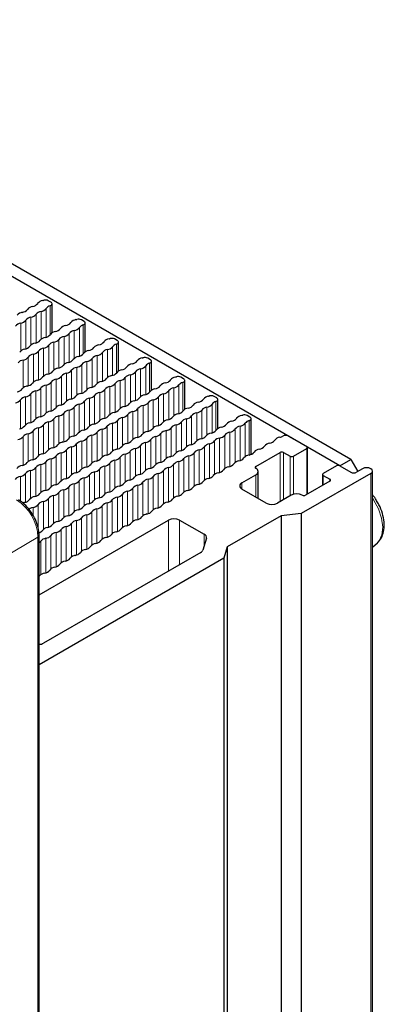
# Paper-space layout 'Blatt4' of a CAD drawing. Header units: millimetres. Extents: x 5 to 418, y 2 to 292.
# Tile 54 of 79: x 175 to 193, y 199 to 249. Entities that reach past the tile are written whole.
import ezdxf

# ---------------------------------------------------------------- set-up
doc = ezdxf.new("R2010")
doc.units = ezdxf.units.MM

psp = doc.layouts.new('Blatt4')

# ---------------------------------------------------------------- linework, layer by layer
at = {"color": 7, "linetype": 'Continuous', "lineweight": 25}
for p, q in [((191.489, 226.814), (151.891, 249.673)), ((190.924, 226.487), (151.326, 249.346)), ((176.14, 234.858), (176.003, 234.937)), ((176.198, 233.294), (176.198, 234.777)), ((177.837, 233.879), (177.7, 233.958)), ((177.895, 232.314), (177.895, 233.797)), ((179.534, 232.899), (179.397, 232.978)), ((179.592, 231.335), (179.592, 232.817)), ((181.231, 231.919), (181.094, 231.998)), ((181.289, 230.355), (181.289, 231.838)), ((182.928, 230.94), (182.791, 231.019)), ((182.987, 229.375), (182.987, 230.858)), ((184.625, 229.96), (184.488, 230.039)), ((184.684, 228.396), (184.684, 229.878)), ((186.322, 228.98), (186.185, 229.059)), ((186.381, 227.069), (186.381, 228.899)), ((188.294, 228.005), (189.227, 227.467)), ((188.548, 226.977), (189.227, 227.369)), ((189.262, 225.038), (189.262, 227.418)), ((186.624, 226.454), (187.869, 227.173)), ((188.039, 227.173), (188.378, 226.977)), ((190.924, 226.487), (191.489, 226.814)), ((191.489, 226.814), (191.843, 226.201)), ((190.754, 226.487), (190.075, 226.095)), ((190.924, 226.487), (191.489, 226.16)), ((192.083, 226.34), (191.772, 226.16)), ((185.917, 225.622), (186.624, 226.03)), ((186.741, 224.819), (186.741, 226.193)), ((192.508, 226.095), (188.944, 224.038)), ((190.04, 226.046), (190.04, 225.487)), ((190.075, 225.997), (190.415, 225.801)), ((192.595, 154.362), (192.595, 226.218)), ((187.162, 224.577), (185.917, 225.295)), ((190.415, 225.703), (189.17, 224.985)), ((188.434, 224.985), (187.728, 224.577)), ((187.914, 223.933), (185.166, 222.347)), ((188.944, 224.038), (187.914, 223.933)), ((187.914, 223.933), (187.914, 152.077)), ((188.944, 224.038), (188.944, 152.182)), ((175.535, 219.889), (182.156, 223.711)), ((182.721, 223.711), (183.988, 222.98)), ((175.535, 192.292), (175.535, 222.915)), ((184.099, 222.776), (183.915, 222.174)), ((185.166, 222.347), (184.984, 221.752)), ((185.166, 222.347), (185.166, 150.491)), ((192.595, 222.316), (192.848, 222.545)), ((183.804, 222.05), (175.763, 217.409)), ((184.984, 221.752), (175.535, 216.297)), ((184.984, 221.752), (184.984, 149.896))]:
    psp.add_line(p, q, dxfattribs=at)
at = {"color": 7, "linetype": 'Continuous', "lineweight": 18}
for p, q in [((175.64, 234.392), (175.64, 232.966)), ((175.901, 234.543), (175.901, 233.074)), ((176.097, 234.676), (176.097, 233.19)), ((174.855, 233.939), (174.855, 232.47)), ((175.116, 234.09), (175.116, 232.664)), ((175.378, 234.241), (175.378, 232.772)), ((174.593, 233.788), (174.593, 232.362)), ((177.337, 233.412), (177.337, 231.986)), ((177.598, 233.563), (177.598, 232.094)), ((177.794, 233.697), (177.794, 232.21)), ((176.552, 232.959), (176.552, 231.49)), ((176.813, 233.11), (176.813, 231.684)), ((177.075, 233.261), (177.075, 231.792)), ((175.505, 232.355), (175.505, 230.886)), ((175.767, 232.506), (175.767, 231.08)), ((176.029, 232.657), (176.029, 231.188)), ((176.29, 232.808), (176.29, 231.382)), ((179.034, 232.432), (179.034, 231.007)), ((179.295, 232.584), (179.295, 231.114)), ((179.491, 232.717), (179.491, 231.231)), ((174.72, 231.902), (174.72, 230.476)), ((174.982, 232.053), (174.982, 230.584)), ((175.244, 232.204), (175.244, 230.778)), ((178.249, 231.979), (178.249, 230.51)), ((178.51, 232.13), (178.51, 230.704)), ((178.772, 232.281), (178.772, 230.812)), ((177.202, 231.375), (177.202, 229.906)), ((177.464, 231.526), (177.464, 230.1)), ((177.726, 231.677), (177.726, 230.208)), ((177.987, 231.828), (177.987, 230.402)), ((180.731, 231.453), (180.731, 230.027)), ((180.992, 231.604), (180.992, 230.135)), ((181.188, 231.737), (181.188, 230.251)), ((176.417, 230.922), (176.417, 229.496)), ((176.679, 231.073), (176.679, 229.604)), ((176.941, 231.224), (176.941, 229.798)), ((179.684, 230.849), (179.684, 229.423)), ((179.946, 231), (179.946, 229.531)), ((180.208, 231.151), (180.208, 229.725)), ((180.469, 231.302), (180.469, 229.833)), ((175.633, 230.469), (175.633, 229)), ((175.894, 230.62), (175.894, 229.194)), ((176.156, 230.771), (176.156, 229.302)), ((178.899, 230.396), (178.899, 228.926)), ((179.161, 230.547), (179.161, 229.121)), ((179.423, 230.698), (179.423, 229.228)), ((182.428, 230.473), (182.428, 229.047)), ((182.689, 230.624), (182.689, 229.155)), ((182.885, 230.758), (182.885, 229.271)), ((174.586, 229.865), (174.586, 228.396)), ((174.848, 230.016), (174.848, 228.59)), ((175.109, 230.167), (175.109, 228.698)), ((175.371, 230.318), (175.371, 228.892)), ((178.115, 229.942), (178.115, 228.516)), ((178.376, 230.093), (178.376, 228.624)), ((178.638, 230.245), (178.638, 228.819)), ((181.381, 229.869), (181.381, 228.443)), ((181.643, 230.02), (181.643, 228.551)), ((181.905, 230.171), (181.905, 228.745)), ((182.166, 230.322), (182.166, 228.853)), ((177.068, 229.338), (177.068, 227.912)), ((177.33, 229.489), (177.33, 228.02)), ((177.591, 229.64), (177.591, 228.214)), ((177.853, 229.791), (177.853, 228.322)), ((180.596, 229.416), (180.596, 227.947)), ((180.858, 229.567), (180.858, 228.141)), ((181.12, 229.718), (181.12, 228.249)), ((183.863, 229.342), (183.863, 227.873)), ((184.125, 229.493), (184.125, 228.067)), ((184.387, 229.644), (184.387, 228.175)), ((184.582, 229.778), (184.582, 228.292)), ((176.283, 228.885), (176.283, 227.416)), ((176.545, 229.036), (176.545, 227.61)), ((176.806, 229.187), (176.806, 227.718)), ((179.812, 228.963), (179.812, 227.537)), ((180.073, 229.114), (180.073, 227.645)), ((180.335, 229.265), (180.335, 227.839)), ((183.078, 228.889), (183.078, 227.463)), ((183.34, 229.04), (183.34, 227.571)), ((183.602, 229.191), (183.602, 227.765)), ((175.498, 228.432), (175.498, 227.006)), ((175.76, 228.583), (175.76, 227.114)), ((176.021, 228.734), (176.021, 227.308)), ((178.765, 228.359), (178.765, 226.933)), ((179.027, 228.51), (179.027, 227.041)), ((179.288, 228.661), (179.288, 227.235)), ((179.55, 228.812), (179.55, 227.343)), ((182.294, 228.436), (182.294, 226.967)), ((182.555, 228.587), (182.555, 227.161)), ((182.817, 228.738), (182.817, 227.269)), ((185.56, 228.363), (185.56, 226.653)), ((185.822, 228.514), (185.822, 226.755)), ((186.084, 228.665), (186.084, 226.955)), ((186.279, 228.798), (186.279, 227.039)), ((174.713, 227.979), (174.713, 226.51)), ((174.975, 228.13), (174.975, 226.704)), ((175.237, 228.281), (175.237, 226.812)), ((177.98, 227.906), (177.98, 226.436)), ((178.242, 228.057), (178.242, 226.631)), ((178.503, 228.208), (178.503, 226.738)), ((181.247, 227.832), (181.247, 226.363)), ((181.509, 227.983), (181.509, 226.557)), ((181.77, 228.134), (181.77, 226.665)), ((182.032, 228.285), (182.032, 226.859)), ((184.775, 227.91), (184.775, 226.15)), ((185.037, 228.061), (185.037, 226.351)), ((185.299, 228.212), (185.299, 226.452)), ((177.195, 227.452), (177.195, 226.026)), ((177.457, 227.603), (177.457, 226.134)), ((177.719, 227.754), (177.719, 226.329)), ((180.462, 227.379), (180.462, 225.953)), ((180.724, 227.53), (180.724, 226.061)), ((180.985, 227.681), (180.985, 226.255)), ((183.729, 227.305), (183.729, 225.546)), ((183.991, 227.456), (183.991, 225.747)), ((184.252, 227.608), (184.252, 225.848)), ((184.514, 227.759), (184.514, 226.049)), ((189.227, 227.369), (189.227, 225.018)), ((176.149, 226.848), (176.149, 225.422)), ((176.41, 226.999), (176.41, 225.53)), ((176.672, 227.15), (176.672, 225.724)), ((176.934, 227.301), (176.934, 225.832)), ((179.677, 226.926), (179.677, 225.457)), ((179.939, 227.077), (179.939, 225.651)), ((180.2, 227.228), (180.2, 225.759)), ((182.944, 226.852), (182.944, 225.143)), ((183.206, 227.003), (183.206, 225.244)), ((183.467, 227.154), (183.467, 225.445)), ((187.869, 227.173), (187.869, 224.658)), ((188.039, 227.173), (188.039, 224.756)), ((188.378, 226.977), (188.378, 224.952)), ((188.548, 226.977), (188.548, 225.031)), ((175.364, 226.395), (175.364, 224.926)), ((175.625, 226.546), (175.625, 225.12)), ((175.887, 226.697), (175.887, 225.228)), ((178.631, 226.322), (178.631, 224.853)), ((178.892, 226.473), (178.892, 225.047)), ((179.154, 226.624), (179.154, 225.155)), ((179.416, 226.775), (179.416, 225.349)), ((182.159, 226.399), (182.159, 224.64)), ((182.421, 226.55), (182.421, 224.841)), ((182.682, 226.701), (182.682, 224.942)), ((186.624, 226.454), (186.624, 226.356)), ((174.579, 225.942), (174.579, 224.677)), ((174.841, 226.093), (174.841, 224.624)), ((175.102, 226.244), (175.102, 224.818)), ((177.846, 225.869), (177.846, 224.443)), ((178.107, 226.02), (178.107, 224.55)), ((178.369, 226.171), (178.369, 224.745)), ((181.113, 225.795), (181.113, 224.036)), ((181.374, 225.946), (181.374, 224.237)), ((181.636, 226.097), (181.636, 224.338)), ((181.898, 226.248), (181.898, 224.539)), ((186.624, 226.03), (186.624, 224.887)), ((190.075, 225.997), (190.075, 225.507)), ((190.415, 225.801), (190.415, 225.703)), ((192.508, 154.24), (192.508, 226.095)), ((177.061, 225.415), (177.061, 223.946)), ((177.323, 225.566), (177.323, 224.141)), ((177.584, 225.718), (177.584, 224.248)), ((180.328, 225.342), (180.328, 223.633)), ((180.589, 225.493), (180.589, 223.734)), ((180.851, 225.644), (180.851, 223.935)), ((185.917, 225.622), (185.917, 225.295)), ((176.014, 224.811), (176.014, 223.342)), ((176.276, 224.962), (176.276, 223.536)), ((176.538, 225.113), (176.538, 223.644)), ((176.799, 225.264), (176.799, 223.838)), ((179.543, 224.889), (179.543, 223.13)), ((179.804, 225.04), (179.804, 223.33)), ((180.066, 225.191), (180.066, 223.432)), ((192.647, 224.747), (192.595, 224.823)), ((175.23, 224.358), (175.23, 223.952)), ((175.491, 224.509), (175.491, 223.25)), ((175.753, 224.66), (175.753, 223.234)), ((178.496, 224.285), (178.496, 222.526)), ((178.758, 224.436), (178.758, 222.726)), ((179.02, 224.587), (179.02, 222.828)), ((179.281, 224.738), (179.281, 223.028)), ((177.711, 223.832), (177.711, 222.122)), ((177.973, 223.983), (177.973, 222.223)), ((178.235, 224.134), (178.235, 222.424)), ((176.927, 223.379), (176.927, 221.619)), ((177.188, 223.53), (177.188, 221.82)), ((177.45, 223.681), (177.45, 221.921)), ((182.156, 221.099), (182.156, 223.711)), ((182.721, 223.711), (182.721, 221.425)), ((175.479, 222.835), (173.67, 221.754)), ((175.479, 192.26), (175.479, 222.835)), ((175.88, 222.774), (175.88, 221.015)), ((176.142, 222.925), (176.142, 221.216)), ((176.403, 223.076), (176.403, 221.317)), ((176.665, 223.227), (176.665, 221.518)), ((183.988, 222.413), (183.988, 222.98)), ((175.618, 222.623), (175.618, 220.914))]:
    psp.add_line(p, q, dxfattribs=at)
at = {"color": 7, "linetype": 'Continuous', "lineweight": 25, "flags": 128}
for points in [[(176.097, 234.676), (176.134, 234.692), (176.164, 234.712), (176.185, 234.736), (176.196, 234.761), (176.197, 234.788), (176.188, 234.814), (176.168, 234.838), (176.14, 234.858)], [(177.794, 233.697), (177.831, 233.712), (177.861, 233.732), (177.882, 233.756), (177.894, 233.782), (177.894, 233.808), (177.885, 233.834), (177.865, 233.858), (177.837, 233.879)], [(179.491, 232.717), (179.528, 232.733), (179.558, 232.753), (179.579, 232.776), (179.591, 232.802), (179.591, 232.828), (179.582, 232.854), (179.562, 232.878), (179.534, 232.899)], [(181.188, 231.737), (181.225, 231.753), (181.255, 231.773), (181.276, 231.797), (181.288, 231.822), (181.289, 231.849), (181.279, 231.875), (181.259, 231.899), (181.231, 231.919)], [(182.885, 230.758), (182.922, 230.773), (182.952, 230.793), (182.973, 230.817), (182.985, 230.842), (182.986, 230.869), (182.976, 230.895), (182.956, 230.919), (182.928, 230.94)], [(184.582, 229.778), (184.619, 229.794), (184.649, 229.814), (184.67, 229.837), (184.682, 229.863), (184.683, 229.889), (184.673, 229.915), (184.653, 229.939), (184.625, 229.96)], [(186.279, 228.798), (186.316, 228.814), (186.346, 228.834), (186.367, 228.857), (186.379, 228.883), (186.38, 228.91), (186.37, 228.935), (186.351, 228.959), (186.322, 228.98)], [(192.508, 226.095), (192.573, 226.151), (192.595, 226.218), (192.573, 226.284), (192.508, 226.34), (192.41, 226.378), (192.295, 226.391), (192.181, 226.378), (192.083, 226.34)], [(192.595, 222.688), (192.603, 222.767), (192.595, 223.097)], [(175.535, 220.821), (175.536, 220.822), (175.555, 220.847)]]:
    psp.add_lwpolyline(points, dxfattribs=at)
at = {"color": 7, "linetype": 'Continuous', "lineweight": 18, "flags": 128}
psp.add_lwpolyline([(192.848, 222.545), (192.932, 222.638), (193.078, 222.948), (193.121, 223.348), (193.059, 223.807), (192.897, 224.286), (192.647, 224.747)], dxfattribs=at)
at = {"color": 7, "linetype": 'Continuous', "lineweight": 25}
for centre, radius, start, end in [((175.782, 234.546), 0.406, 98.1317, 141.8629), ((175.591, 235.577), 0.644, 281.9191, 286.2152), ((175.86, 234.659), 0.313, 62.9191, 106.5092), ((174.62, 234.744), 0.406, 278.1317, 321.8629), ((175.258, 234.244), 0.406, 98.1317, 141.8629), ((175.144, 235.047), 0.406, 278.1317, 321.8629), ((175.697, 233.99), 0.406, 98.1317, 141.8629), ((175.582, 234.793), 0.406, 278.1317, 321.8629), ((176.191, 234.328), 0.361, 105.1044, 143.4388), ((174.735, 233.941), 0.406, 98.1317, 141.8629), ((174.536, 234.189), 0.406, 278.1317, 321.8629), ((175.174, 233.688), 0.406, 98.1317, 141.8629), ((175.059, 234.491), 0.406, 278.1317, 321.8629), ((177.479, 233.566), 0.406, 98.1317, 141.8629), ((177.288, 234.598), 0.644, 281.9191, 286.2152), ((177.557, 233.679), 0.313, 62.9191, 106.5092), ((174.65, 233.386), 0.406, 98.1317, 141.8629), ((176.432, 232.962), 0.406, 98.1317, 141.8629), ((176.317, 233.765), 0.406, 278.1317, 321.8629), ((176.955, 233.264), 0.406, 98.1317, 141.8629), ((176.841, 234.067), 0.406, 278.1317, 321.8629), ((177.394, 233.011), 0.406, 98.1317, 141.8629), ((177.279, 233.814), 0.406, 278.1317, 321.8629), ((177.888, 233.348), 0.361, 105.1044, 143.4388), ((175.271, 233.161), 0.406, 278.1317, 321.8629), ((175.909, 232.66), 0.406, 98.1317, 141.8629), ((175.794, 233.463), 0.406, 278.1317, 321.8629), ((176.233, 233.21), 0.406, 278.1317, 321.8629), ((176.871, 232.709), 0.406, 98.1317, 141.8629), ((176.756, 233.512), 0.406, 278.1317, 321.8629), ((179.176, 232.586), 0.406, 98.1317, 141.8629), ((178.985, 233.618), 0.644, 281.9191, 286.2152), ((179.254, 232.699), 0.313, 62.9191, 106.5092), ((174.862, 232.056), 0.406, 98.1317, 141.8629), ((174.748, 232.859), 0.406, 278.1317, 321.8629), ((175.386, 232.358), 0.406, 98.1317, 141.8629), ((175.186, 232.605), 0.406, 278.1317, 321.8629), ((175.824, 232.104), 0.406, 98.1317, 141.8629), ((175.71, 232.907), 0.406, 278.1317, 321.8629), ((176.348, 232.407), 0.406, 98.1317, 141.8629), ((178.129, 231.982), 0.406, 98.1317, 141.8629), ((178.015, 232.785), 0.406, 278.1317, 321.8629), ((178.653, 232.284), 0.406, 98.1317, 141.8629), ((178.538, 233.087), 0.406, 278.1317, 321.8629), ((179.091, 232.031), 0.406, 98.1317, 141.8629), ((178.976, 232.834), 0.406, 278.1317, 321.8629), ((179.585, 232.369), 0.361, 105.1044, 143.4388), ((174.778, 231.5), 0.406, 98.1317, 141.8629), ((174.663, 232.303), 0.406, 278.1317, 321.8629), ((175.301, 231.802), 0.406, 98.1317, 141.8629), ((176.968, 232.181), 0.406, 278.1317, 321.8629), ((177.606, 231.68), 0.406, 98.1317, 141.8629), ((177.491, 232.483), 0.406, 278.1317, 321.8629), ((177.93, 232.23), 0.406, 278.1317, 321.8629), ((178.568, 231.729), 0.406, 98.1317, 141.8629), ((178.453, 232.532), 0.406, 278.1317, 321.8629), ((180.235, 232.107), 0.406, 278.1317, 321.8629), ((180.873, 231.607), 0.406, 98.1317, 141.8629), ((180.682, 232.638), 0.644, 281.9191, 286.2152), ((180.951, 231.72), 0.313, 62.9191, 106.5092), ((176.56, 231.076), 0.406, 98.1317, 141.8629), ((176.445, 231.879), 0.406, 278.1317, 321.8629), ((177.083, 231.378), 0.406, 98.1317, 141.8629), ((176.883, 231.626), 0.406, 278.1317, 321.8629), ((177.521, 231.125), 0.406, 98.1317, 141.8629), ((177.407, 231.928), 0.406, 278.1317, 321.8629), ((178.045, 231.427), 0.406, 98.1317, 141.8629), ((179.826, 231.002), 0.406, 98.1317, 141.8629), ((179.712, 231.805), 0.406, 278.1317, 321.8629), ((180.35, 231.304), 0.406, 98.1317, 141.8629), ((180.788, 231.051), 0.406, 98.1317, 141.8629), ((180.673, 231.854), 0.406, 278.1317, 321.8629), ((181.282, 231.389), 0.361, 105.1044, 143.4388), ((175.513, 230.472), 0.406, 98.1317, 141.8629), ((175.398, 231.275), 0.406, 278.1317, 321.8629), ((176.036, 230.774), 0.406, 98.1317, 141.8629), ((175.922, 231.577), 0.406, 278.1317, 321.8629), ((176.475, 230.521), 0.406, 98.1317, 141.8629), ((176.36, 231.324), 0.406, 278.1317, 321.8629), ((176.998, 230.823), 0.406, 98.1317, 141.8629), ((178.665, 231.201), 0.406, 278.1317, 321.8629), ((179.303, 230.7), 0.406, 98.1317, 141.8629), ((179.188, 231.503), 0.406, 278.1317, 321.8629), ((179.742, 230.447), 0.406, 98.1317, 141.8629), ((179.627, 231.25), 0.406, 278.1317, 321.8629), ((180.265, 230.749), 0.406, 98.1317, 141.8629), ((180.15, 231.552), 0.406, 278.1317, 321.8629), ((181.932, 231.128), 0.406, 278.1317, 321.8629), ((182.57, 230.627), 0.406, 98.1317, 141.8629), ((182.379, 231.659), 0.644, 281.9191, 286.2152), ((182.648, 230.74), 0.313, 62.9191, 106.5092), ((174.352, 230.671), 0.406, 278.1317, 321.8629), ((174.99, 230.17), 0.406, 98.1317, 141.8629), ((174.875, 230.973), 0.406, 278.1317, 321.8629), ((175.314, 230.719), 0.406, 278.1317, 321.8629), ((175.952, 230.219), 0.406, 98.1317, 141.8629), ((175.837, 231.022), 0.406, 278.1317, 321.8629), ((177.619, 230.597), 0.406, 278.1317, 321.8629), ((178.257, 230.096), 0.406, 98.1317, 141.8629), ((178.142, 230.899), 0.406, 278.1317, 321.8629), ((178.78, 230.398), 0.406, 98.1317, 141.8629), ((178.58, 230.646), 0.406, 278.1317, 321.8629), ((179.218, 230.145), 0.406, 98.1317, 141.8629), ((179.104, 230.948), 0.406, 278.1317, 321.8629), ((181.523, 230.023), 0.406, 98.1317, 141.8629), ((181.409, 230.826), 0.406, 278.1317, 321.8629), ((182.047, 230.325), 0.406, 98.1317, 141.8629), ((182.485, 230.072), 0.406, 98.1317, 141.8629), ((182.37, 230.875), 0.406, 278.1317, 321.8629), ((182.979, 230.409), 0.361, 105.1044, 143.4388), ((174.267, 230.115), 0.406, 278.1317, 321.8629), ((174.905, 229.614), 0.406, 98.1317, 141.8629), ((174.79, 230.417), 0.406, 278.1317, 321.8629), ((175.428, 229.916), 0.406, 98.1317, 141.8629), ((177.21, 229.492), 0.406, 98.1317, 141.8629), ((177.095, 230.295), 0.406, 278.1317, 321.8629), ((177.733, 229.794), 0.406, 98.1317, 141.8629), ((178.172, 229.541), 0.406, 98.1317, 141.8629), ((178.057, 230.344), 0.406, 278.1317, 321.8629), ((178.695, 229.843), 0.406, 98.1317, 141.8629), ((180.362, 230.222), 0.406, 278.1317, 321.8629), ((181, 229.721), 0.406, 98.1317, 141.8629), ((180.885, 230.524), 0.406, 278.1317, 321.8629), ((181.439, 229.467), 0.406, 98.1317, 141.8629), ((181.324, 230.27), 0.406, 278.1317, 321.8629), ((181.962, 229.77), 0.406, 98.1317, 141.8629), ((181.847, 230.573), 0.406, 278.1317, 321.8629), ((183.629, 230.148), 0.406, 278.1317, 321.8629), ((184.267, 229.647), 0.406, 98.1317, 141.8629), ((184.077, 230.679), 0.644, 281.9191, 286.2152), ((184.345, 229.76), 0.313, 62.9191, 106.5092), ((176.049, 229.691), 0.406, 278.1317, 321.8629), ((176.687, 229.19), 0.406, 98.1317, 141.8629), ((176.572, 229.993), 0.406, 278.1317, 321.8629), ((177.125, 228.937), 0.406, 98.1317, 141.8629), ((177.011, 229.74), 0.406, 278.1317, 321.8629), ((177.649, 229.239), 0.406, 98.1317, 141.8629), ((177.534, 230.042), 0.406, 278.1317, 321.8629), ((179.316, 229.617), 0.406, 278.1317, 321.8629), ((179.954, 229.117), 0.406, 98.1317, 141.8629), ((179.839, 229.919), 0.406, 278.1317, 321.8629), ((180.477, 229.419), 0.406, 98.1317, 141.8629), ((180.277, 229.666), 0.406, 278.1317, 321.8629), ((180.915, 229.165), 0.406, 98.1317, 141.8629), ((180.801, 229.968), 0.406, 278.1317, 321.8629), ((183.22, 229.043), 0.406, 98.1317, 141.8629), ((183.106, 229.846), 0.406, 278.1317, 321.8629), ((183.744, 229.345), 0.406, 98.1317, 141.8629), ((183.544, 229.593), 0.406, 278.1317, 321.8629), ((184.182, 229.092), 0.406, 98.1317, 141.8629), ((184.068, 229.895), 0.406, 278.1317, 321.8629), ((184.676, 229.43), 0.361, 105.1044, 143.4388), ((175.002, 229.087), 0.406, 278.1317, 321.8629), ((175.64, 228.586), 0.406, 98.1317, 141.8629), ((175.526, 229.389), 0.406, 278.1317, 321.8629), ((176.164, 228.888), 0.406, 98.1317, 141.8629), ((175.964, 229.136), 0.406, 278.1317, 321.8629), ((176.602, 228.635), 0.406, 98.1317, 141.8629), ((176.487, 229.438), 0.406, 278.1317, 321.8629), ((178.907, 228.512), 0.406, 98.1317, 141.8629), ((178.792, 229.315), 0.406, 278.1317, 321.8629), ((179.43, 228.814), 0.406, 98.1317, 141.8629), ((179.869, 228.561), 0.406, 98.1317, 141.8629), ((179.754, 229.364), 0.406, 278.1317, 321.8629), ((180.392, 228.863), 0.406, 98.1317, 141.8629), ((182.174, 228.439), 0.406, 98.1317, 141.8629), ((182.059, 229.242), 0.406, 278.1317, 321.8629), ((182.697, 228.741), 0.406, 98.1317, 141.8629), ((182.582, 229.544), 0.406, 278.1317, 321.8629), ((183.136, 228.488), 0.406, 98.1317, 141.8629), ((183.021, 229.291), 0.406, 278.1317, 321.8629), ((183.659, 228.79), 0.406, 98.1317, 141.8629), ((185.326, 229.168), 0.406, 278.1317, 321.8629), ((185.964, 228.667), 0.406, 98.1317, 141.8629), ((185.774, 229.699), 0.644, 281.9191, 286.2152), ((186.042, 228.78), 0.313, 62.9191, 106.5092), ((174.479, 228.785), 0.406, 278.1317, 321.8629), ((175.117, 228.284), 0.406, 98.1317, 141.8629), ((175.556, 228.031), 0.406, 98.1317, 141.8629), ((175.441, 228.834), 0.406, 278.1317, 321.8629), ((176.079, 228.333), 0.406, 98.1317, 141.8629), ((177.861, 227.908), 0.406, 98.1317, 141.8629), ((177.746, 228.711), 0.406, 278.1317, 321.8629), ((178.384, 228.21), 0.406, 98.1317, 141.8629), ((178.269, 229.013), 0.406, 278.1317, 321.8629), ((178.822, 227.957), 0.406, 98.1317, 141.8629), ((178.708, 228.76), 0.406, 278.1317, 321.8629), ((179.346, 228.259), 0.406, 98.1317, 141.8629), ((179.231, 229.062), 0.406, 278.1317, 321.8629), ((181.013, 228.638), 0.406, 278.1317, 321.8629), ((181.651, 228.137), 0.406, 98.1317, 141.8629), ((181.536, 228.94), 0.406, 278.1317, 321.8629), ((181.975, 228.687), 0.406, 278.1317, 321.8629), ((182.612, 228.186), 0.406, 98.1317, 141.8629), ((182.498, 228.989), 0.406, 278.1317, 321.8629), ((184.28, 228.564), 0.406, 278.1317, 321.8629), ((184.918, 228.063), 0.406, 98.1317, 141.8629), ((184.803, 228.866), 0.406, 278.1317, 321.8629), ((185.441, 228.365), 0.406, 98.1317, 141.8629), ((185.241, 228.613), 0.406, 278.1317, 321.8629), ((185.879, 228.112), 0.406, 98.1317, 141.8629), ((185.765, 228.915), 0.406, 278.1317, 321.8629), ((186.373, 228.45), 0.361, 105.1044, 143.4388), ((174.394, 228.229), 0.406, 278.1317, 321.8629), ((175.032, 227.729), 0.406, 98.1317, 141.8629), ((174.918, 228.532), 0.406, 278.1317, 321.8629), ((176.699, 228.107), 0.406, 278.1317, 321.8629), ((177.337, 227.606), 0.406, 98.1317, 141.8629), ((177.223, 228.409), 0.406, 278.1317, 321.8629), ((177.661, 228.156), 0.406, 278.1317, 321.8629), ((178.299, 227.655), 0.406, 98.1317, 141.8629), ((178.184, 228.458), 0.406, 278.1317, 321.8629), ((180.604, 227.533), 0.406, 98.1317, 141.8629), ((180.489, 228.336), 0.406, 278.1317, 321.8629), ((181.127, 227.835), 0.406, 98.1317, 141.8629), ((180.928, 228.082), 0.406, 278.1317, 321.8629), ((181.566, 227.582), 0.406, 98.1317, 141.8629), ((181.451, 228.385), 0.406, 278.1317, 321.8629), ((182.089, 227.884), 0.406, 98.1317, 141.8629), ((183.871, 227.459), 0.406, 98.1317, 141.8629), ((183.756, 228.262), 0.406, 278.1317, 321.8629), ((184.394, 227.761), 0.406, 98.1317, 141.8629), ((184.833, 227.508), 0.406, 98.1317, 141.8629), ((184.718, 228.311), 0.406, 278.1317, 321.8629), ((185.356, 227.81), 0.406, 98.1317, 141.8629), ((187.909, 227.545), 0.406, 98.1317, 141.8629), ((187.744, 228.483), 0.548, 281.3079, 299.1741), ((188.153, 227.732), 0.307, 62.6097, 117.3903), ((176.291, 227.002), 0.406, 98.1317, 141.8629), ((176.176, 227.805), 0.406, 278.1317, 321.8629), ((176.814, 227.304), 0.406, 98.1317, 141.8629), ((177.253, 227.051), 0.406, 98.1317, 141.8629), ((177.138, 227.854), 0.406, 278.1317, 321.8629), ((177.776, 227.353), 0.406, 98.1317, 141.8629), ((179.558, 226.929), 0.406, 98.1317, 141.8629), ((179.443, 227.732), 0.406, 278.1317, 321.8629), ((180.081, 227.231), 0.406, 98.1317, 141.8629), ((179.966, 228.034), 0.406, 278.1317, 321.8629), ((180.519, 226.977), 0.406, 98.1317, 141.8629), ((180.405, 227.78), 0.406, 278.1317, 321.8629), ((181.043, 227.279), 0.406, 98.1317, 141.8629), ((182.71, 227.658), 0.406, 278.1317, 321.8629), ((183.348, 227.157), 0.406, 98.1317, 141.8629), ((183.233, 227.96), 0.406, 278.1317, 321.8629), ((183.786, 226.904), 0.406, 98.1317, 141.8629), ((183.672, 227.707), 0.406, 278.1317, 321.8629), ((184.31, 227.206), 0.406, 98.1317, 141.8629), ((184.195, 228.009), 0.406, 278.1317, 321.8629), ((186.863, 226.94), 0.406, 98.1317, 141.8629), ((186.748, 227.743), 0.406, 278.1317, 321.8629), ((187.386, 227.242), 0.406, 98.1317, 141.8629), ((187.271, 228.045), 0.406, 278.1317, 321.8629), ((189.208, 227.418), 0.0524, 290.7834, 69.2166), ((175.244, 226.398), 0.406, 98.1317, 141.8629), ((175.13, 227.201), 0.406, 278.1317, 321.8629), ((175.768, 226.7), 0.406, 98.1317, 141.8629), ((175.653, 227.503), 0.406, 278.1317, 321.8629), ((176.206, 226.447), 0.406, 98.1317, 141.8629), ((176.091, 227.25), 0.406, 278.1317, 321.8629), ((176.729, 226.749), 0.406, 98.1317, 141.8629), ((176.615, 227.552), 0.406, 278.1317, 321.8629), ((178.396, 227.127), 0.406, 278.1317, 321.8629), ((179.034, 226.626), 0.406, 98.1317, 141.8629), ((178.92, 227.429), 0.406, 278.1317, 321.8629), ((179.358, 227.176), 0.406, 278.1317, 321.8629), ((179.996, 226.675), 0.406, 98.1317, 141.8629), ((179.881, 227.478), 0.406, 278.1317, 321.8629), ((181.663, 227.054), 0.406, 278.1317, 321.8629), ((182.301, 226.553), 0.406, 98.1317, 141.8629), ((182.186, 227.356), 0.406, 278.1317, 321.8629), ((182.824, 226.855), 0.406, 98.1317, 141.8629), ((182.625, 227.103), 0.406, 278.1317, 321.8629), ((183.263, 226.602), 0.406, 98.1317, 141.8629), ((183.148, 227.405), 0.406, 278.1317, 321.8629), ((185.701, 227.139), 0.406, 278.1317, 321.8629), ((186.339, 226.638), 0.406, 98.1317, 141.8629), ((186.225, 227.441), 0.406, 278.1317, 321.8629), ((187.954, 227.009), 0.184, 62.6097, 117.3903), ((188.463, 227.141), 0.184, 242.6097, 297.3903), ((174.721, 226.096), 0.406, 98.1317, 141.8629), ((174.606, 226.899), 0.406, 278.1317, 321.8629), ((175.045, 226.646), 0.406, 278.1317, 321.8629), ((175.683, 226.145), 0.406, 98.1317, 141.8629), ((175.568, 226.948), 0.406, 278.1317, 321.8629), ((177.988, 226.022), 0.406, 98.1317, 141.8629), ((177.873, 226.825), 0.406, 278.1317, 321.8629), ((178.511, 226.324), 0.406, 98.1317, 141.8629), ((178.312, 226.572), 0.406, 278.1317, 321.8629), ((178.95, 226.071), 0.406, 98.1317, 141.8629), ((178.835, 226.874), 0.406, 278.1317, 321.8629), ((179.473, 226.373), 0.406, 98.1317, 141.8629), ((181.255, 225.949), 0.406, 98.1317, 141.8629), ((181.14, 226.752), 0.406, 278.1317, 321.8629), ((181.778, 226.251), 0.406, 98.1317, 141.8629), ((182.217, 225.998), 0.406, 98.1317, 141.8629), ((182.102, 226.801), 0.406, 278.1317, 321.8629), ((182.74, 226.3), 0.406, 98.1317, 141.8629), ((185.293, 226.034), 0.406, 98.1317, 141.8629), ((185.178, 226.837), 0.406, 278.1317, 321.8629), ((185.816, 226.336), 0.406, 98.1317, 141.8629), ((186.643, 226.405), 0.0524, 110.7834, 249.2166), ((186.562, 226.193), 0.175, 290.7834, 69.2166), ((190.839, 226.323), 0.184, 62.6097, 117.3903), ((174.636, 225.541), 0.406, 98.1317, 141.8629), ((174.522, 226.344), 0.406, 278.1317, 321.8629), ((175.16, 225.843), 0.406, 98.1317, 141.8629), ((176.941, 225.418), 0.406, 98.1317, 141.8629), ((176.827, 226.221), 0.406, 278.1317, 321.8629), ((177.465, 225.72), 0.406, 98.1317, 141.8629), ((177.35, 226.523), 0.406, 278.1317, 321.8629), ((177.903, 225.467), 0.406, 98.1317, 141.8629), ((177.788, 226.27), 0.406, 278.1317, 321.8629), ((178.426, 225.769), 0.406, 98.1317, 141.8629), ((180.093, 226.148), 0.406, 278.1317, 321.8629), ((180.731, 225.647), 0.406, 98.1317, 141.8629), ((180.617, 226.45), 0.406, 278.1317, 321.8629), ((181.17, 225.394), 0.406, 98.1317, 141.8629), ((181.055, 226.197), 0.406, 278.1317, 321.8629), ((181.693, 225.696), 0.406, 98.1317, 141.8629), ((181.579, 226.499), 0.406, 278.1317, 321.8629), ((184.246, 225.43), 0.406, 98.1317, 141.8629), ((184.132, 226.233), 0.406, 278.1317, 321.8629), ((184.77, 225.732), 0.406, 98.1317, 141.8629), ((184.655, 226.535), 0.406, 278.1317, 321.8629), ((190.094, 226.046), 0.0524, 110.7834, 249.2166), ((190.396, 225.752), 0.0524, 290.7834, 69.2166), ((191.631, 226.433), 0.307, 242.6097, 297.3903), ((175.78, 225.617), 0.406, 278.1317, 321.8629), ((176.418, 225.116), 0.406, 98.1317, 141.8629), ((176.303, 225.919), 0.406, 278.1317, 321.8629), ((176.742, 225.666), 0.406, 278.1317, 321.8629), ((177.38, 225.165), 0.406, 98.1317, 141.8629), ((177.265, 225.968), 0.406, 278.1317, 321.8629), ((179.047, 225.544), 0.406, 278.1317, 321.8629), ((179.685, 225.043), 0.406, 98.1317, 141.8629), ((179.57, 225.846), 0.406, 278.1317, 321.8629), ((180.208, 225.345), 0.406, 98.1317, 141.8629), ((180.009, 225.592), 0.406, 278.1317, 321.8629), ((180.647, 225.092), 0.406, 98.1317, 141.8629), ((180.532, 225.895), 0.406, 278.1317, 321.8629), ((183.085, 225.629), 0.406, 278.1317, 321.8629), ((183.723, 225.128), 0.406, 98.1317, 141.8629), ((183.608, 225.931), 0.406, 278.1317, 321.8629), ((185.979, 225.458), 0.175, 110.7834, 249.2166), ((175.372, 224.512), 0.406, 98.1317, 141.8629), ((175.257, 225.315), 0.406, 278.1317, 321.8629), ((175.895, 224.814), 0.406, 98.1317, 141.8629), ((175.695, 225.062), 0.406, 278.1317, 321.8629), ((176.333, 224.561), 0.406, 98.1317, 141.8629), ((176.219, 225.364), 0.406, 278.1317, 321.8629), ((176.857, 224.863), 0.406, 98.1317, 141.8629), ((178.638, 224.438), 0.406, 98.1317, 141.8629), ((178.524, 225.241), 0.406, 278.1317, 321.8629), ((179.162, 224.741), 0.406, 98.1317, 141.8629), ((179.6, 224.487), 0.406, 98.1317, 141.8629), ((179.485, 225.29), 0.406, 278.1317, 321.8629), ((180.123, 224.789), 0.406, 98.1317, 141.8629), ((182.677, 224.524), 0.406, 98.1317, 141.8629), ((182.562, 225.327), 0.406, 278.1317, 321.8629), ((183.2, 224.826), 0.406, 98.1317, 141.8629), ((188.717, 224.439), 0.615, 62.6097, 117.3903), ((189.085, 225.148), 0.184, 242.6097, 297.3903), ((174.914, 224.019), 0.605, 101.7505, 110.2253), ((174.734, 225.013), 0.406, 278.1317, 321.8629), ((175.287, 223.957), 0.406, 98.1317, 141.8629), ((175.172, 224.76), 0.406, 278.1317, 321.8629), ((175.81, 224.259), 0.406, 98.1317, 141.8629), ((177.477, 224.637), 0.406, 278.1317, 321.8629), ((178.115, 224.136), 0.406, 98.1317, 141.8629), ((178, 224.939), 0.406, 278.1317, 321.8629), ((178.554, 223.883), 0.406, 98.1317, 141.8629), ((178.439, 224.686), 0.406, 278.1317, 321.8629), ((179.077, 224.185), 0.406, 98.1317, 141.8629), ((178.962, 224.988), 0.406, 278.1317, 321.8629), ((181.63, 223.92), 0.406, 98.1317, 141.8629), ((181.515, 224.723), 0.406, 278.1317, 321.8629), ((182.153, 224.222), 0.406, 98.1317, 141.8629), ((182.039, 225.025), 0.406, 278.1317, 321.8629), ((187.445, 225.123), 0.615, 242.6097, 297.3903), ((176.431, 224.033), 0.406, 278.1317, 321.8629), ((177.069, 223.532), 0.406, 98.1317, 141.8629), ((176.954, 224.335), 0.406, 278.1317, 321.8629), ((177.592, 223.834), 0.406, 98.1317, 141.8629), ((177.392, 224.082), 0.406, 278.1317, 321.8629), ((178.03, 223.581), 0.406, 98.1317, 141.8629), ((177.916, 224.384), 0.406, 278.1317, 321.8629), ((180.469, 224.119), 0.406, 278.1317, 321.8629), ((181.107, 223.618), 0.406, 98.1317, 141.8629), ((180.992, 224.421), 0.406, 278.1317, 321.8629), ((182.438, 223.165), 0.615, 62.6097, 117.3903), ((176.022, 222.928), 0.406, 98.1317, 141.8629), ((175.907, 223.731), 0.406, 278.1317, 321.8629), ((176.545, 223.23), 0.406, 98.1317, 141.8629), ((176.984, 222.977), 0.406, 98.1317, 141.8629), ((176.869, 223.78), 0.406, 278.1317, 321.8629), ((177.507, 223.279), 0.406, 98.1317, 141.8629), ((180.06, 223.013), 0.406, 98.1317, 141.8629), ((179.946, 223.816), 0.406, 278.1317, 321.8629), ((180.584, 223.316), 0.406, 98.1317, 141.8629), ((175.424, 223.382), 0.345, 288.0058, 323.9499), ((175.937, 222.373), 0.406, 98.1317, 141.8629), ((175.823, 223.176), 0.406, 278.1317, 321.8629), ((176.461, 222.675), 0.406, 98.1317, 141.8629), ((176.346, 223.478), 0.406, 278.1317, 321.8629), ((179.014, 222.409), 0.406, 98.1317, 141.8629), ((178.899, 223.212), 0.406, 278.1317, 321.8629), ((179.537, 222.711), 0.406, 98.1317, 141.8629), ((179.422, 223.514), 0.406, 278.1317, 321.8629), ((183.92, 222.811), 0.182, 349.1491, 68.1352), ((175.385, 222.78), 0.281, 302.2002, 325.9969), ((177.853, 222.608), 0.406, 278.1317, 321.8629), ((178.491, 222.107), 0.406, 98.1317, 141.8629), ((178.376, 222.91), 0.406, 278.1317, 321.8629), ((177.444, 221.503), 0.406, 98.1317, 141.8629), ((177.329, 222.306), 0.406, 278.1317, 321.8629), ((177.967, 221.805), 0.406, 98.1317, 141.8629), ((183.701, 222.255), 0.229, 296.6925, 339.2227), ((176.398, 220.899), 0.406, 98.1317, 141.8629), ((176.283, 221.702), 0.406, 278.1317, 321.8629), ((176.921, 221.201), 0.406, 98.1317, 141.8629), ((176.806, 222.004), 0.406, 278.1317, 321.8629), ((175.874, 220.597), 0.406, 98.1317, 141.8629), ((175.76, 221.4), 0.406, 278.1317, 321.8629), ((175.498, 217.902), 0.56, 273.7847, 298.2412)]:
    psp.add_arc(centre, radius, start, end, dxfattribs=at)
at = {"color": 7, "linetype": 'Continuous', "lineweight": 18}
for centre, radius, start, end in [((173.092, 222.726), 2.389, 2.6055, 57.3945), ((175.437, 222.924), 0.099, 295.3851, 354.6711)]:
    psp.add_arc(centre, radius, start, end, dxfattribs=at)
at = {"color": 7, "linetype": 'Continuous', "lineweight": 25}
for points, knots in [([(192.805, 224.694), (192.765, 224.768), (192.706, 224.88), (192.623, 224.969), (192.595, 224.999)], [0, 0, 0, 0, 0.663728, 1, 1, 1, 1]), ([(175.535, 222.915), (175.532, 222.984), (175.524, 223.18), (175.438, 223.529), (175.257, 223.935), (175.005, 224.304), (174.736, 224.58), (174.552, 224.699), (174.477, 224.747)], [0, 0, 0, 0, 0.102156, 0.293711, 0.484852, 0.675922, 0.867969, 1, 1, 1, 1]), ([(192.849, 222.561), (192.867, 222.573), (192.975, 222.648), (193.095, 222.875), (193.195, 223.213), (193.202, 223.614), (193.113, 224.05), (192.976, 224.426), (192.847, 224.628), (192.805, 224.694)], [0, 0, 0, 0, 0.032466, 0.192955, 0.357827, 0.535176, 0.721693, 0.909281, 1, 1, 1, 1])]:
    psp.add_open_spline(points, degree=3, knots=knots, dxfattribs=at)

doc.saveas('drawing.dxf')
